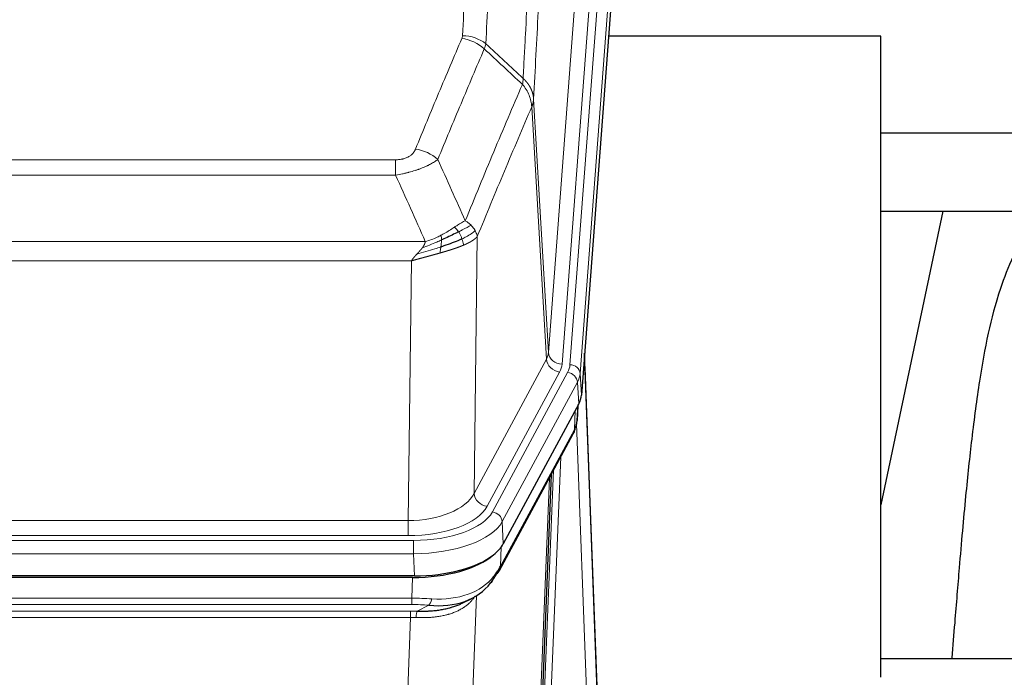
# Model space of a CAD drawing. Header units: inches. Extents: x 0 to 23760, y -13 to 16800.
# Tile 86 of 223: x 3350 to 3640, y 14205 to 14398. Entities that reach past the tile are written whole.
import ezdxf

# ---------------------------------------------------------------- set-up
doc = ezdxf.new("R2010")
doc.units = ezdxf.units.IN
doc.layers.add('254', color=7, linetype='Continuous', true_color=0xffffff)

msp = doc.modelspace()

# ---------------------------------------------------------------- linework, layer by layer
at = {"layer": '254', "color": 110, "linetype": 'Continuous', "lineweight": 13}
for p, q in [((3505.436, 14300.429), (3518.502, 14473.202)), ((3522.494, 14469.775), (3509.428, 14297.002)), ((3511.775, 14296.85), (3524.886, 14470.21)), ((3527.88, 14467.64), (3514.769, 14294.28)), ((3501.059, 14375.105), (3505.436, 14300.429)), ((3504.855, 14298.52), (3500.503, 14372.772)), ((3255.067, 14357.224), (3460.41, 14357.224)), ((3460.41, 14352.661), (3460.41, 14357.224)), ((3460.41, 14352.661), (3255.067, 14352.661)), ((3484.461, 14334.627), (3483.503, 14258.977)), ((3246.336, 14333.181), (3469.141, 14333.181)), ((3465.029, 14327.437), (3250.449, 14327.437)), ((3464.06, 14250.942), (3465.029, 14327.437)), ((3483.503, 14258.977), (3504.855, 14298.52)), ((3487.379, 14255.168), (3508.731, 14294.711)), ((3488.904, 14253.493), (3511.078, 14294.559)), ((3514.769, 14294.28), (3515.143, 14287.907)), ((3513.985, 14291.702), (3491.811, 14250.637)), ((3514.358, 14285.33), (3513.985, 14291.702)), ((3513.874, 14280.405), (3514.228, 14285.089)), ((3513.089, 14277.825), (3513.307, 14283.383)), ((3516.855, 14195.582), (3513.724, 14279.433)), ((3491.342, 14237.55), (3513.089, 14277.825)), ((3509.071, 14269.72), (3506.049, 14195.668)), ((3504.052, 14194.903), (3506.944, 14265.78)), ((3502.237, 14176.274), (3505.705, 14263.485)), ((3251.417, 14250.942), (3464.06, 14250.942)), ((3464.06, 14246.528), (3464.06, 14250.942)), ((3491.811, 14250.637), (3492.104, 14244.115)), ((3249.829, 14245.104), (3465.649, 14245.104)), ((3464.06, 14246.528), (3251.417, 14246.528)), ((3465.649, 14241.199), (3465.649, 14245.104)), ((3465.649, 14241.199), (3249.829, 14241.199)), ((3465.942, 14234.677), (3465.649, 14241.199)), ((3491.518, 14243.186), (3491.342, 14237.55)), ((3465.159, 14228.105), (3465.35, 14234.196)), ((3250.318, 14228.105), (3465.159, 14228.105)), ((3465.159, 14226.239), (3465.159, 14228.105)), ((3484.188, 14228.799), (3480.752, 14134.66)), ((3465.159, 14226.239), (3250.318, 14226.239)), ((3250.66, 14224.297), (3464.817, 14224.297)), ((3464.817, 14222.431), (3464.817, 14224.297)), ((3466.73, 14224.266), (3470.184, 14226.011)), ((3464.817, 14222.431), (3250.66, 14222.431)), ((3461.344, 14127.256), (3464.817, 14222.431))]:
    msp.add_line(p, q, dxfattribs=at)
at = {"layer": '254', "color": 2, "linetype": 'Continuous', "lineweight": 25}
for p, q in [((3528.261, 14461.361), (3515.143, 14287.907)), ((3603.399, 14393.597), (3523.13, 14393.597)), ((3603.399, 14204.795), (3603.399, 14393.597)), ((3664.236, 14365.047), (3603.395, 14365.047)), ((3621.625, 14342.108), (3603.399, 14255.622)), ((3603.44, 14342.109), (3673.821, 14342.109)), ((3519.837, 14199.65), (3516.079, 14300.289)), ((3516.16, 14295.895), (3519.848, 14197.113)), ((3514.358, 14285.33), (3492.104, 14244.115)), ((3513.867, 14280.291), (3514.231, 14285.093)), ((3514.045, 14284.749), (3513.874, 14280.405)), ((3513.867, 14280.291), (3513.874, 14280.405)), ((3490.982, 14236.22), (3512.73, 14276.495)), ((3506.251, 14264.495), (3502.823, 14178.285)), ((3465.942, 14234.677), (3249.535, 14234.677)), ((3465.35, 14234.196), (3250.127, 14234.196)), ((3480.048, 14226.632), (3482.841, 14228.044)), ((3603.402, 14210.368), (3675.398, 14210.368))]:
    msp.add_line(p, q, dxfattribs=at)
at = {"layer": '254', "color": 110, "linetype": 'Continuous', "lineweight": 13}
for centre, major_axis, ratio, start_param, end_param in [((3479.918, 14384.685), (-9.188, 3.948), 0.8056434, 4.2999866, 5.045624), ((3480.106, 14385.476), (-9.987, 0.512), 0.8285973, 3.9974013, 4.7548106), ((3466.257, 14352.223), (9.245, -3.812), 0.7933159, 1.14397, 1.886928), ((3485.41, 14300.941), (-20.038, 0.241), 0.4621297, 2.903225, 3.1123764), ((3509.428, 14300.55), (3.989, -0.302), 0.8864705, 3.2608937, 4.7793301), ((3516.16, 14293.743), (-0.214, 6.443), 0.0117452, 5.0526437, 5.774114), ((3508.731, 14298.259), (3.52, -1.9), 0.8606628, 3.6289862, 5.1474227), ((3485.41, 14297.393), (-24.033, 0.005), 0.4611335, 2.8976848, 3.1068362), ((3487.757, 14297.24), (-24.033, 0.005), 0.4611335, 2.8976848, 3.1068362), ((3511.775, 14294.189), (2.991, -0.226), 0.8864705, 0.119301, 1.6377375), ((3511.078, 14291.898), (2.64, -1.425), 0.8606628, 0.4873936, 2.00583), ((3487.757, 14294.579), (27.028, 0.171), 0.4605352, 6.0362132, 6.2453646), ((3513.161, 14295.804), (2.998, 0.112), 0.4302668, 5.7021495, 6.2671208), ((3509.21, 14278.396), (3.52, -1.9), 0.8606628, 0.0000038, 0.4001271), ((3486.079, 14260.616), (27.538, 20.422), 0.1820482, 5.9117301, 5.9437103), ((3464.14, 14261.549), (20.002, 0.126), 0.5302672, 4.7050812, 6.0263936), ((3487.379, 14258.716), (-3.52, 1.9), 0.8606628, 0.4873936, 2.00583), ((3464.14, 14258.001), (24.002, 0.049), 0.477994, 4.708097, 6.0294094), ((3465.597, 14256.201), (-24.02, 0.03), 0.4619935, 1.5735185, 2.8978281), ((3488.904, 14250.832), (2.64, -1.425), 0.8606628, 0.4873936, 2.00583), ((3465.597, 14253.54), (27.018, 0.111), 0.4567867, 4.7124116, 6.0367213), ((3487.463, 14238.12), (3.52, -1.9), 0.8606628, 0.0000038, 0.4001271), ((3465.413, 14249.488), (-25.329, 12.681), 0.6929209, 2.1169098, 3.0007467), ((3464.51, 14220.671), (27.015, 0.091), 0.2751837, 1.3250001, 1.545831), ((3470.184, 14229.846), (-0.368, -3.983), 0.2964475, 0.3019504, 1.0888865), ((3464.028, 14214.484), (24.025, 0.387), 0.4081205, 1.4515093, 1.5313568), ((3464.51, 14216.835), (23.017, 0.318), 0.4083138, 1.3161001, 1.5369309), ((3466.73, 14220.43), (0.131, 3.998), 0.1099517, 0.2897867, 1.0584981), ((3464.028, 14210.649), (20.023, 0.877), 0.5868265, 1.4258227, 1.5056703)]:
    msp.add_ellipse(centre, major_axis=major_axis, ratio=ratio, start_param=start_param, end_param=end_param, dxfattribs=at)
at = {"layer": '254', "color": 2, "linetype": 'Continuous', "lineweight": 25}
for centre, major_axis, ratio, start_param, end_param in [((3488.123, 14288.347), (-27.037, 0.006), 0.4611335, 2.8976848, 3.1068362), ((3487.23, 14289.892), (-26.161, 11.46), 0.4493681, 3.1218709, 3.267222), ((3486.079, 14260.616), (27.174, 22.247), 0.265953, 6.0029107, 6.0348909), ((3509.376, 14278.716), (3.584, -1.776), 0.8816114, 6.2824956, 6.6531678), ((3465.884, 14247.162), (-27.023, 0.034), 0.4619935, 2.6128783, 2.8978281), ((3465.325, 14246.671), (-27.01, 0.015), 0.4618579, 1.5720062, 2.656), ((3465.884, 14247.162), (-27.023, 0.034), 0.4619935, 1.5735185, 2.6128783), ((3464.51, 14220.671), (27.355, 20.182), 0.1876908, 5.6857719, 5.9066027), ((3487.463, 14238.12), (3.52, -1.9), 0.8606628, 5.9153676, 6.2831892), ((3465.413, 14249.488), (-23.359, 16.381), 0.7286412, 2.2260513, 3.1098882), ((3467.206, 14217.808), (23.434, 19.972), 0.1471226, 5.6997031, 5.9205339), ((3485.686, 14235.439), (3.195, -2.407), 0.6715965, 6.033487, 6.820423)]:
    msp.add_ellipse(centre, major_axis=major_axis, ratio=ratio, start_param=start_param, end_param=end_param, dxfattribs=at)
at = {"layer": '254', "color": 110, "linetype": 'Continuous', "lineweight": 13}
for points, knots in [([(3480.106, 14393.766), (3480.543, 14402.344), (3481.434, 14419.263), (3482.354, 14435.705), (3483.056, 14447.858), (3483.292, 14451.879), (3483.768, 14459.862), (3484.008, 14463.824), (3484.733, 14475.619), (3485.225, 14483.36), (3485.848, 14492.885), (3485.973, 14494.782), (3486.225, 14498.56), (3486.603, 14504.205), (3486.985, 14509.779), (3487.756, 14520.833), (3488.798, 14535.323), (3490.406, 14556.307), (3491.507, 14569.797), (3492.064, 14576.417)], [0, 0, 0, 0, 0.125, 0.25, 0.25, 0.3125, 0.3125, 0.375, 0.375, 0.5, 0.5, 0.53125, 0.53125, 0.5625, 0.625, 0.625, 0.75, 0.875, 1, 1, 1, 1]), ([(3498.947, 14573.828), (3498.389, 14567.215), (3497.287, 14553.741), (3495.677, 14532.78), (3494.634, 14518.308), (3493.862, 14507.266), (3493.479, 14501.699), (3493.1, 14496.061), (3492.849, 14492.287), (3492.723, 14490.392), (3492.099, 14480.879), (3491.607, 14473.146), (3490.881, 14461.365), (3490.641, 14457.408), (3490.164, 14449.434), (3489.928, 14445.418), (3489.225, 14433.279), (3488.303, 14416.857), (3487.412, 14399.958), (3486.973, 14391.389)], [0, 0, 0, 0, 0.125, 0.25, 0.375, 0.375, 0.4375, 0.46875, 0.46875, 0.5, 0.5, 0.625, 0.625, 0.6875, 0.6875, 0.75, 0.75, 0.875, 1, 1, 1, 1]), ([(3497.97, 14381.167), (3498.026, 14382.257), (3498.082, 14383.346), (3498.194, 14385.519), (3498.362, 14388.772), (3498.758, 14396.322), (3499.101, 14402.723), (3499.795, 14415.433), (3500.735, 14432.131), (3502.193, 14456.432), (3503.198, 14472.136), (3503.772, 14480.83), (3503.835, 14481.794), (3503.963, 14483.719), (3504.156, 14486.599), (3504.607, 14493.277), (3504.999, 14498.93), (3505.327, 14503.6), (3505.393, 14504.533), (3505.525, 14506.393), (3505.723, 14509.177), (3506.189, 14515.63), (3506.591, 14521.089), (3507.403, 14531.908), (3508.5, 14546.073), (3509.628, 14559.716), (3510.199, 14566.407)], [0, 0, 0, 0, 0.015625, 0.015625, 0.03125, 0.0625, 0.125, 0.125, 0.25, 0.375, 0.5, 0.5, 0.515625, 0.515625, 0.53125, 0.5625, 0.625, 0.625, 0.640625, 0.640625, 0.65625, 0.6875, 0.75, 0.75, 0.875, 1, 1, 1, 1]), ([(3513.255, 14559.791), (3512.685, 14553.119), (3511.56, 14539.513), (3510.466, 14525.388), (3509.657, 14514.6), (3509.255, 14509.157), (3508.791, 14502.723), (3508.594, 14499.947), (3508.462, 14498.092), (3508.396, 14497.162), (3508.069, 14492.506), (3507.678, 14486.87), (3507.228, 14480.211), (3507.036, 14477.339), (3506.908, 14475.421), (3506.845, 14474.46), (3506.272, 14465.792), (3505.271, 14450.135), (3503.816, 14425.908), (3502.41, 14400.94), (3501.504, 14383.8), (3501.059, 14375.105)], [0, 0, 0, 0, 0.125, 0.25, 0.25, 0.3125, 0.34375, 0.359375, 0.359375, 0.375, 0.375, 0.4375, 0.46875, 0.484375, 0.484375, 0.5, 0.5, 0.625, 0.75, 0.875, 1, 1, 1, 1]), ([(3466.257, 14360.379), (3467.391, 14363.14), (3468.526, 14365.89), (3470.799, 14371.368), (3471.936, 14374.095), (3475.351, 14382.243), (3477.633, 14387.63), (3479.918, 14392.971)], [0, 0, 0, 0, 0.25, 0.25, 0.5, 0.5, 1, 1, 1, 1]), ([(3480.106, 14393.766), (3480.099, 14393.631), (3480.08, 14393.498), (3480.018, 14393.233), (3479.974, 14393.102), (3479.918, 14392.971)], [0, 0, 0, 0, 0.5, 0.5, 1, 1, 1, 1]), ([(3486.515, 14389.884), (3484.226, 14384.548), (3481.942, 14379.166), (3478.523, 14371.025), (3477.384, 14368.3), (3475.109, 14362.827), (3473.972, 14360.08), (3472.837, 14357.321)], [0, 0, 0, 0, 0.5, 0.5, 0.75, 0.75, 1, 1, 1, 1]), ([(3497.97, 14381.167), (3497.949, 14380.904), (3497.934, 14380.616), (3497.876, 14380.026), (3497.833, 14379.724), (3497.758, 14379.43)], [0, 0, 0, 0, 0.5, 0.5, 1, 1, 1, 1]), ([(3497.97, 14381.167), (3497.983, 14381.156), (3498.008, 14381.133), (3498.046, 14381.099), (3498.084, 14381.064), (3498.122, 14381.028), (3498.161, 14380.992), (3498.199, 14380.956), (3498.238, 14380.919), (3498.276, 14380.882), (3498.315, 14380.844), (3498.354, 14380.806), (3498.393, 14380.767), (3498.432, 14380.728), (3498.471, 14380.689), (3498.51, 14380.648), (3498.549, 14380.608), (3498.588, 14380.567), (3498.627, 14380.525), (3498.666, 14380.483), (3498.705, 14380.441), (3498.745, 14380.398), (3498.784, 14380.354), (3498.823, 14380.31), (3498.862, 14380.265), (3498.902, 14380.22), (3498.941, 14380.175), (3498.98, 14380.129), (3499.019, 14380.082), (3499.058, 14380.035), (3499.097, 14379.987), (3499.136, 14379.939), (3499.174, 14379.89), (3499.213, 14379.841), (3499.252, 14379.791), (3499.29, 14379.741), (3499.329, 14379.69), (3499.367, 14379.638), (3499.405, 14379.586), (3499.443, 14379.534), (3499.481, 14379.481), (3499.518, 14379.427), (3499.556, 14379.373), (3499.593, 14379.318), (3499.63, 14379.263), (3499.667, 14379.207), (3499.704, 14379.151), (3499.74, 14379.094), (3499.777, 14379.037), (3499.813, 14378.979), (3499.848, 14378.92), (3499.884, 14378.861), (3499.919, 14378.801), (3499.954, 14378.741), (3499.988, 14378.68), (3500.023, 14378.619), (3500.057, 14378.557), (3500.09, 14378.494), (3500.123, 14378.431), (3500.159, 14378.363), (3500.196, 14378.29), (3500.234, 14378.212), (3500.271, 14378.134), (3500.308, 14378.056), (3500.344, 14377.977), (3500.379, 14377.898), (3500.413, 14377.819), (3500.447, 14377.74), (3500.479, 14377.66), (3500.511, 14377.58), (3500.542, 14377.5), (3500.572, 14377.42), (3500.601, 14377.339), (3500.629, 14377.258), (3500.657, 14377.177), (3500.684, 14377.096), (3500.709, 14377.015), (3500.734, 14376.933), (3500.758, 14376.852), (3500.781, 14376.77), (3500.804, 14376.688), (3500.825, 14376.605), (3500.846, 14376.523), (3500.865, 14376.44), (3500.884, 14376.358), (3500.902, 14376.275), (3500.919, 14376.192), (3500.935, 14376.109), (3500.95, 14376.026), (3500.965, 14375.942), (3500.978, 14375.859), (3500.991, 14375.776), (3501.003, 14375.692), (3501.013, 14375.608), (3501.023, 14375.525), (3501.032, 14375.441), (3501.041, 14375.357), (3501.048, 14375.273), (3501.054, 14375.189), (3501.058, 14375.133), (3501.059, 14375.105)], [0, 0, 0, 0, 0.0069372, 0.0139334, 0.0209887, 0.028103, 0.0352764, 0.0425088, 0.0498003, 0.0571509, 0.0645605, 0.0720292, 0.0795569, 0.0871437, 0.0947896, 0.1024945, 0.1102584, 0.1180815, 0.1259636, 0.1339048, 0.141905, 0.1499643, 0.1580827, 0.1662601, 0.1744966, 0.1827922, 0.1911468, 0.1995605, 0.2080333, 0.2165651, 0.225156, 0.233806, 0.2425151, 0.2512832, 0.2601104, 0.2689967, 0.277942, 0.2869465, 0.29601, 0.3051325, 0.3143142, 0.3235549, 0.3328547, 0.3422136, 0.3516315, 0.3611085, 0.3706446, 0.3802398, 0.3898941, 0.3996074, 0.4093798, 0.4192113, 0.4291019, 0.4390515, 0.4490602, 0.459128, 0.4692549, 0.4794409, 0.4896859, 0.4999901, 0.5124905, 0.524991, 0.5374914, 0.5499918, 0.5624922, 0.5749926, 0.587493, 0.5999934, 0.6124937, 0.6249941, 0.6374944, 0.6499948, 0.6624951, 0.6749954, 0.6874957, 0.699996, 0.7124963, 0.7249966, 0.7374968, 0.7499971, 0.7624973, 0.7749976, 0.7874978, 0.799998, 0.8124982, 0.8249984, 0.8374986, 0.8499988, 0.8624989, 0.8749991, 0.8874992, 0.8999993, 0.9124995, 0.9249996, 0.9374997, 0.9499998, 0.9624998, 0.9749999, 0.9875, 1, 1, 1, 1]), ([(3480.904, 14339.273), (3482.302, 14342.688), (3483.701, 14346.086), (3486.504, 14352.847), (3487.907, 14356.211), (3492.12, 14366.251), (3494.936, 14372.875), (3497.758, 14379.43)], [0, 0, 0, 0, 0.25, 0.25, 0.5, 0.5, 1, 1, 1, 1]), ([(3497.758, 14379.43), (3498.167, 14378.947), (3498.54, 14378.436), (3499.198, 14377.373), (3499.483, 14376.82), (3499.955, 14375.688), (3500.141, 14375.109), (3500.404, 14373.943), (3500.482, 14373.355), (3500.503, 14372.772)], [0, 0, 0, 0, 0.25, 0.25, 0.5, 0.5, 0.75, 0.75, 1, 1, 1, 1]), ([(3501.059, 14375.105), (3501.059, 14375.098), (3501.058, 14375.072), (3501.054, 14375.016), (3501.047, 14374.924), (3501.036, 14374.797), (3501.017, 14374.635), (3500.988, 14374.438), (3500.947, 14374.206), (3500.903, 14374.006), (3500.864, 14373.853), (3500.839, 14373.757), (3500.813, 14373.663), (3500.786, 14373.571), (3500.758, 14373.482), (3500.731, 14373.394), (3500.702, 14373.309), (3500.674, 14373.226), (3500.646, 14373.145), (3500.617, 14373.066), (3500.588, 14372.99), (3500.56, 14372.915), (3500.532, 14372.843), (3500.513, 14372.795), (3500.503, 14372.772)], [0, 0, 0, 0, 0.0092499, 0.0337179, 0.073404, 0.128308, 0.1984299, 0.2837694, 0.3843264, 0.5001005, 0.5424888, 0.5838484, 0.6241794, 0.6634821, 0.7017567, 0.7390032, 0.7752221, 0.8104134, 0.8445775, 0.8777146, 0.909825, 0.9409091, 0.9709673, 1, 1, 1, 1]), ([(3500.503, 14372.772), (3497.817, 14366.539), (3495.138, 14360.244), (3491.127, 14350.708), (3489.791, 14347.513), (3487.124, 14341.093), (3485.791, 14337.868), (3484.461, 14334.627)], [0, 0, 0, 0, 0.5, 0.5, 0.75, 0.75, 1, 1, 1, 1]), ([(3466.257, 14360.379), (3466.236, 14360.327), (3466.214, 14360.276), (3466.168, 14360.175), (3466.144, 14360.124), (3466.068, 14359.972), (3466.014, 14359.873), (3465.896, 14359.675), (3465.832, 14359.577), (3465.696, 14359.384), (3465.623, 14359.289), (3465.465, 14359.101), (3465.381, 14359.009), (3465.246, 14358.872), (3465.199, 14358.827), (3465.103, 14358.738), (3465.053, 14358.693), (3464.899, 14358.562), (3464.791, 14358.478), (3464.563, 14358.314), (3464.444, 14358.236), (3464.254, 14358.123), (3464.157, 14358.068), (3464.056, 14358.014), (3463.988, 14357.979), (3463.953, 14357.962), (3463.779, 14357.876), (3463.634, 14357.812), (3463.187, 14357.635), (3462.871, 14357.536), (3462.45, 14357.437), (3462.365, 14357.418), (3462.192, 14357.383), (3462.105, 14357.367), (3461.844, 14357.323), (3461.668, 14357.299), (3461.313, 14357.261), (3461.134, 14357.247), (3460.774, 14357.229), (3460.593, 14357.224), (3460.41, 14357.224)], [0, 0, 0, 0, 0.03125, 0.03125, 0.0625, 0.0625, 0.125, 0.125, 0.1875, 0.1875, 0.25, 0.25, 0.3125, 0.3125, 0.34375, 0.34375, 0.375, 0.375, 0.4375, 0.4375, 0.5, 0.5, 0.53125, 0.546875, 0.546875, 0.5625, 0.5625, 0.625, 0.625, 0.75, 0.75, 0.78125, 0.78125, 0.8125, 0.8125, 0.875, 0.875, 0.9375, 0.9375, 1, 1, 1, 1]), ([(3472.837, 14357.321), (3472.539, 14357.088), (3472.213, 14356.857), (3471.5, 14356.4), (3471.114, 14356.173), (3470.485, 14355.837), (3470.213, 14355.697), (3469.928, 14355.559), (3469.813, 14355.503), (3469.755, 14355.476), (3469.579, 14355.393), (3469.461, 14355.339), (3468.858, 14355.068), (3468.349, 14354.857), (3467.677, 14354.601), (3467.541, 14354.55), (3467.334, 14354.475), (3467.264, 14354.45), (3467.125, 14354.4), (3467.054, 14354.375), (3466.702, 14354.252), (3466.415, 14354.156), (3465.539, 14353.876), (3464.934, 14353.698), (3464.231, 14353.509), (3464.152, 14353.488), (3463.995, 14353.446), (3463.915, 14353.426), (3463.677, 14353.365), (3463.518, 14353.325), (3463.038, 14353.207), (3462.716, 14353.132), (3461.741, 14352.915), (3461.08, 14352.782), (3460.41, 14352.661)], [0, 0, 0, 0, 0.125, 0.125, 0.25, 0.25, 0.3125, 0.328125, 0.328125, 0.34375, 0.34375, 0.375, 0.375, 0.5, 0.5, 0.53125, 0.53125, 0.546875, 0.546875, 0.5625, 0.5625, 0.625, 0.625, 0.75, 0.75, 0.765625, 0.765625, 0.78125, 0.78125, 0.8125, 0.8125, 0.875, 0.875, 1, 1, 1, 1]), ([(3477.729, 14337.378), (3477.579, 14337.281), (3477.428, 14337.183), (3476.813, 14336.785), (3476.334, 14336.478), (3475.34, 14335.864), (3474.825, 14335.558), (3474.118, 14335.163), (3473.94, 14335.066), (3473.759, 14334.97)], [0, 0, 0, 0, 0.125, 0.125, 0.5, 0.5, 0.875, 0.875, 1, 1, 1, 1]), ([(3480.904, 14339.273), (3480.211, 14338.946), (3479.445, 14338.48), (3478.318, 14337.76), (3478.028, 14337.572), (3477.729, 14337.378)], [0, 0, 0, 0, 0.75, 0.75, 1, 1, 1, 1]), ([(3478.953, 14335.998), (3478.854, 14336.153), (3478.753, 14336.3), (3478.496, 14336.644), (3478.339, 14336.828), (3478.028, 14337.144), (3477.875, 14337.276), (3477.729, 14337.378)], [0, 0, 0, 0, 0.25, 0.25, 0.625, 0.625, 1, 1, 1, 1]), ([(3482.611, 14337.928), (3481.913, 14337.546), (3481.042, 14337.073), (3479.681, 14336.368), (3479.324, 14336.185), (3478.953, 14335.998)], [0, 0, 0, 0, 0.75, 0.75, 1, 1, 1, 1]), ([(3482.611, 14337.928), (3482.488, 14338.052), (3482.36, 14338.173), (3482.028, 14338.469), (3481.817, 14338.64), (3481.376, 14338.968), (3481.145, 14339.125), (3480.904, 14339.273)], [0, 0, 0, 0, 0.25, 0.25, 0.625, 0.625, 1, 1, 1, 1]), ([(3483.822, 14336.34), (3483.783, 14336.41), (3483.742, 14336.479), (3483.575, 14336.755), (3483.436, 14336.958), (3483.132, 14337.357), (3482.968, 14337.552), (3482.733, 14337.804), (3482.673, 14337.866), (3482.611, 14337.928)], [0, 0, 0, 0, 0.125, 0.125, 0.5, 0.5, 0.875, 0.875, 1, 1, 1, 1]), ([(3473.759, 14334.97), (3473.399, 14334.778), (3473.032, 14334.593), (3471.538, 14333.889), (3470.362, 14333.447), (3469.141, 14333.181)], [0, 0, 0, 0, 0.25, 0.25, 1, 1, 1, 1]), ([(3473.91, 14333.601), (3473.911, 14333.756), (3473.91, 14333.903), (3473.896, 14334.247), (3473.88, 14334.43), (3473.832, 14334.743), (3473.8, 14334.872), (3473.759, 14334.97)], [0, 0, 0, 0, 0.25, 0.25, 0.625, 0.625, 1, 1, 1, 1]), ([(3479.939, 14333.925), (3479.908, 14334.013), (3479.876, 14334.102), (3479.741, 14334.459), (3479.628, 14334.73), (3479.379, 14335.258), (3479.243, 14335.516), (3479.051, 14335.84), (3479.002, 14335.92), (3478.953, 14335.998)], [0, 0, 0, 0, 0.125, 0.125, 0.5, 0.5, 0.875, 0.875, 1, 1, 1, 1]), ([(3483.822, 14336.34), (3483.209, 14335.756), (3482.313, 14335.148), (3480.784, 14334.332), (3480.374, 14334.128), (3479.939, 14333.925)], [0, 0, 0, 0, 0.75, 0.75, 1, 1, 1, 1]), ([(3484.461, 14334.627), (3484.455, 14334.62), (3484.443, 14334.606), (3484.425, 14334.584), (3484.407, 14334.563), (3484.388, 14334.541), (3484.37, 14334.52), (3484.351, 14334.499), (3484.332, 14334.478), (3484.313, 14334.457), (3484.293, 14334.436), (3484.274, 14334.415), (3484.254, 14334.395), (3484.235, 14334.374), (3484.215, 14334.353), (3484.195, 14334.333), (3484.174, 14334.313), (3484.154, 14334.292), (3484.133, 14334.272), (3484.113, 14334.252), (3484.092, 14334.232), (3484.071, 14334.212), (3484.05, 14334.192), (3484.029, 14334.172), (3484.007, 14334.153), (3483.986, 14334.133), (3483.964, 14334.114), (3483.943, 14334.094), (3483.921, 14334.075), (3483.899, 14334.056), (3483.877, 14334.036), (3483.854, 14334.017), (3483.832, 14333.998), (3483.81, 14333.98), (3483.787, 14333.961), (3483.764, 14333.942), (3483.742, 14333.923), (3483.719, 14333.905), (3483.696, 14333.886), (3483.673, 14333.868), (3483.65, 14333.85), (3483.627, 14333.831), (3483.603, 14333.813), (3483.58, 14333.795), (3483.556, 14333.777), (3483.533, 14333.759), (3483.509, 14333.742), (3483.486, 14333.724), (3483.462, 14333.706), (3483.438, 14333.689), (3483.414, 14333.671), (3483.39, 14333.654), (3483.366, 14333.636), (3483.342, 14333.619), (3483.318, 14333.602), (3483.293, 14333.585), (3483.269, 14333.568), (3483.245, 14333.551), (3483.22, 14333.534), (3483.196, 14333.518), (3483.171, 14333.501), (3483.147, 14333.485), (3483.122, 14333.468), (3483.098, 14333.452), (3483.073, 14333.435), (3483.048, 14333.419), (3483.023, 14333.403), (3482.999, 14333.387), (3482.974, 14333.371), (3482.949, 14333.355), (3482.924, 14333.339), (3482.899, 14333.324), (3482.874, 14333.308), (3482.849, 14333.292), (3482.824, 14333.277), (3482.799, 14333.262), (3482.774, 14333.246), (3482.749, 14333.231), (3482.724, 14333.216), (3482.699, 14333.201), (3482.674, 14333.186), (3482.649, 14333.171), (3482.624, 14333.156), (3482.599, 14333.141), (3482.574, 14333.127), (3482.549, 14333.112), (3482.524, 14333.097), (3482.499, 14333.083), (3482.473, 14333.069), (3482.448, 14333.054), (3482.423, 14333.04), (3482.398, 14333.026), (3482.373, 14333.012), (3482.348, 14332.998), (3482.323, 14332.984), (3482.298, 14332.97), (3482.273, 14332.957), (3482.248, 14332.943), (3482.223, 14332.929), (3482.199, 14332.916), (3482.174, 14332.902), (3482.149, 14332.889), (3482.124, 14332.876), (3482.099, 14332.863), (3482.074, 14332.849), (3482.05, 14332.836), (3482.025, 14332.823), (3482, 14332.81), (3481.976, 14332.798), (3481.951, 14332.785), (3481.927, 14332.772), (3481.902, 14332.76), (3481.878, 14332.747), (3481.853, 14332.735), (3481.829, 14332.722), (3481.805, 14332.71), (3481.78, 14332.698), (3481.756, 14332.686), (3481.732, 14332.674), (3481.708, 14332.662), (3481.684, 14332.65), (3481.66, 14332.638), (3481.636, 14332.626), (3481.612, 14332.614), (3481.588, 14332.603), (3481.565, 14332.591), (3481.541, 14332.58), (3481.517, 14332.568), (3481.494, 14332.557), (3481.47, 14332.546), (3481.447, 14332.535), (3481.424, 14332.523), (3481.4, 14332.512), (3481.377, 14332.501), (3481.354, 14332.49), (3481.331, 14332.48), (3481.308, 14332.469), (3481.285, 14332.458), (3481.263, 14332.448), (3481.24, 14332.437), (3481.217, 14332.427), (3481.195, 14332.416), (3481.172, 14332.406), (3481.15, 14332.396), (3481.128, 14332.385), (3481.105, 14332.375), (3481.083, 14332.365), (3481.061, 14332.355), (3481.039, 14332.345), (3481.017, 14332.335), (3480.996, 14332.326), (3480.974, 14332.316), (3480.952, 14332.306), (3480.931, 14332.297), (3480.91, 14332.287), (3480.888, 14332.278), (3480.867, 14332.268), (3480.846, 14332.259), (3480.825, 14332.25), (3480.804, 14332.241), (3480.784, 14332.231), (3480.763, 14332.222), (3480.742, 14332.213), (3480.722, 14332.205), (3480.702, 14332.196), (3480.681, 14332.187), (3480.661, 14332.178), (3480.641, 14332.17), (3480.621, 14332.161), (3480.602, 14332.152), (3480.582, 14332.144), (3480.562, 14332.136), (3480.543, 14332.127), (3480.524, 14332.119), (3480.505, 14332.111), (3480.486, 14332.103), (3480.467, 14332.095), (3480.448, 14332.087), (3480.435, 14332.081), (3480.429, 14332.079)], [0, 0, 0, 0, 0.0080212, 0.0160154, 0.0239827, 0.0319231, 0.0398365, 0.0477229, 0.0555824, 0.0634149, 0.0712205, 0.0789992, 0.0867509, 0.0944756, 0.1021734, 0.1098443, 0.1174881, 0.1251051, 0.1326951, 0.1402581, 0.1477942, 0.1553034, 0.1627856, 0.1702408, 0.1776691, 0.1850704, 0.1924448, 0.1997923, 0.2071128, 0.2144063, 0.2216729, 0.2289126, 0.2361253, 0.243311, 0.2504698, 0.2576016, 0.2647065, 0.2717845, 0.2788355, 0.2858595, 0.2928566, 0.2998268, 0.30677, 0.3136862, 0.3205755, 0.3274379, 0.3342733, 0.3410817, 0.3478632, 0.3546178, 0.3613454, 0.3680461, 0.3747198, 0.3813665, 0.3879863, 0.3945792, 0.4011451, 0.4076841, 0.4141961, 0.4206811, 0.4271393, 0.4335704, 0.4399746, 0.4463519, 0.4527022, 0.4590256, 0.465322, 0.4715915, 0.477834, 0.4840496, 0.4902382, 0.4963999, 0.5025346, 0.5086424, 0.5147232, 0.5207771, 0.526804, 0.532804, 0.5387771, 0.5447232, 0.5506423, 0.5565345, 0.5623997, 0.568238, 0.5740494, 0.5798338, 0.5855912, 0.5913217, 0.5970253, 0.6027019, 0.6083515, 0.6139742, 0.61957, 0.6251388, 0.6306807, 0.6361956, 0.6416836, 0.6471446, 0.6525787, 0.6579858, 0.663366, 0.6687192, 0.6740455, 0.6793448, 0.6846172, 0.6898627, 0.6950812, 0.7002727, 0.7054373, 0.710575, 0.7156857, 0.7207694, 0.7258262, 0.7308561, 0.735859, 0.740835, 0.745784, 0.7507061, 0.7556012, 0.7604694, 0.7653107, 0.7701249, 0.7749123, 0.7796727, 0.7844061, 0.7891127, 0.7937922, 0.7984448, 0.8030705, 0.8076692, 0.812241, 0.8167858, 0.8213037, 0.8257947, 0.8302587, 0.8346957, 0.8391058, 0.843489, 0.8478452, 0.8521745, 0.8564768, 0.8607522, 0.8650006, 0.8692221, 0.8734166, 0.8775842, 0.8817249, 0.8858386, 0.8899254, 0.8939852, 0.8980181, 0.902024, 0.906003, 0.909955, 0.9138802, 0.9177783, 0.9216495, 0.9254938, 0.9293111, 0.9331015, 0.936865, 0.9406015, 0.944311, 0.9479937, 0.9516493, 0.9552781, 0.9588799, 0.9624547, 0.9660026, 0.9695236, 0.9730176, 0.9764847, 0.9799249, 0.9833381, 0.9867243, 0.9900837, 0.993416, 0.9967215, 1, 1, 1, 1]), ([(3484.461, 14334.627), (3484.376, 14335.06), (3484.234, 14335.494), (3483.971, 14336.06), (3483.899, 14336.201), (3483.822, 14336.34)], [0, 0, 0, 0, 0.75, 0.75, 1, 1, 1, 1]), ([(3473.741, 14331.54), (3473.163, 14331.349), (3472.575, 14331.161), (3470.201, 14330.42), (3468.372, 14329.889), (3466.599, 14329.385)], [0, 0, 0, 0, 0.25, 0.25, 1, 1, 1, 1]), ([(3466.599, 14329.385), (3466.614, 14329.401), (3466.642, 14329.431), (3466.683, 14329.476), (3466.724, 14329.52), (3466.763, 14329.563), (3466.802, 14329.604), (3466.839, 14329.645), (3466.876, 14329.684), (3466.911, 14329.722), (3466.945, 14329.759), (3466.978, 14329.795), (3467.01, 14329.83), (3467.041, 14329.863), (3467.071, 14329.896), (3467.1, 14329.927), (3467.128, 14329.957), (3467.155, 14329.986), (3467.181, 14330.014), (3467.205, 14330.041), (3467.229, 14330.066), (3467.252, 14330.091), (3467.273, 14330.114), (3467.294, 14330.136), (3467.313, 14330.157), (3467.332, 14330.177), (3467.349, 14330.196), (3467.365, 14330.214), (3467.381, 14330.23), (3467.395, 14330.246), (3467.408, 14330.26), (3467.42, 14330.273), (3467.431, 14330.285), (3467.441, 14330.296), (3467.45, 14330.305), (3467.458, 14330.314), (3467.464, 14330.321), (3467.47, 14330.328), (3467.475, 14330.333), (3467.487, 14330.347), (3467.508, 14330.37), (3467.537, 14330.402), (3467.566, 14330.434), (3467.594, 14330.466), (3467.622, 14330.497), (3467.65, 14330.529), (3467.677, 14330.56), (3467.704, 14330.591), (3467.73, 14330.621), (3467.757, 14330.652), (3467.783, 14330.682), (3467.808, 14330.711), (3467.834, 14330.741), (3467.859, 14330.771), (3467.883, 14330.8), (3467.908, 14330.829), (3467.932, 14330.857), (3467.955, 14330.886), (3467.979, 14330.914), (3468.002, 14330.942), (3468.024, 14330.969), (3468.047, 14330.997), (3468.069, 14331.024), (3468.09, 14331.051), (3468.112, 14331.078), (3468.133, 14331.104), (3468.153, 14331.13), (3468.174, 14331.156), (3468.194, 14331.182), (3468.214, 14331.208), (3468.233, 14331.233), (3468.252, 14331.258), (3468.264, 14331.274), (3468.271, 14331.283)], [0, 0, 0, 0, 0.0247661, 0.0489206, 0.0724636, 0.0953949, 0.1177147, 0.1394229, 0.1605195, 0.1810045, 0.2008779, 0.2201398, 0.23879, 0.2568287, 0.2742558, 0.2910713, 0.3072753, 0.3228676, 0.3378484, 0.3522176, 0.3659752, 0.3791212, 0.3916556, 0.4035785, 0.4148897, 0.4255894, 0.4356775, 0.445154, 0.454019, 0.4622723, 0.4699141, 0.4769443, 0.4833629, 0.48917, 0.4943654, 0.4989493, 0.5029216, 0.5062824, 0.5090316, 0.5111692, 0.5284651, 0.5456049, 0.5625886, 0.5794163, 0.5960881, 0.612604, 0.6289642, 0.6451687, 0.6612176, 0.6771111, 0.6928491, 0.7084319, 0.7238594, 0.7391318, 0.7542492, 0.7692118, 0.7840195, 0.7986726, 0.8131712, 0.8275153, 0.8417051, 0.8557408, 0.8696224, 0.8833501, 0.8969241, 0.9103445, 0.9236114, 0.936725, 0.9496856, 0.9624932, 0.975148, 0.9876502, 1, 1, 1, 1]), ([(3473.91, 14333.601), (3473.452, 14333.396), (3472.988, 14333.193), (3471.118, 14332.388), (3469.681, 14331.805), (3468.271, 14331.283)], [0, 0, 0, 0, 0.25, 0.25, 1, 1, 1, 1]), ([(3468.271, 14331.283), (3468.279, 14331.293), (3468.295, 14331.315), (3468.318, 14331.347), (3468.342, 14331.378), (3468.365, 14331.41), (3468.387, 14331.442), (3468.409, 14331.473), (3468.431, 14331.505), (3468.453, 14331.536), (3468.474, 14331.567), (3468.495, 14331.599), (3468.516, 14331.63), (3468.536, 14331.661), (3468.556, 14331.691), (3468.576, 14331.722), (3468.595, 14331.753), (3468.614, 14331.783), (3468.633, 14331.814), (3468.651, 14331.844), (3468.669, 14331.874), (3468.687, 14331.905), (3468.704, 14331.935), (3468.721, 14331.965), (3468.738, 14331.994), (3468.754, 14332.024), (3468.77, 14332.054), (3468.786, 14332.083), (3468.801, 14332.113), (3468.816, 14332.142), (3468.831, 14332.171), (3468.845, 14332.201), (3468.859, 14332.23), (3468.873, 14332.259), (3468.886, 14332.287), (3468.9, 14332.316), (3468.912, 14332.345), (3468.925, 14332.373), (3468.937, 14332.402), (3468.948, 14332.43), (3468.96, 14332.458), (3468.971, 14332.486), (3468.981, 14332.514), (3468.992, 14332.542), (3469.002, 14332.57), (3469.012, 14332.598), (3469.021, 14332.625), (3469.03, 14332.653), (3469.039, 14332.68), (3469.047, 14332.708), (3469.055, 14332.735), (3469.063, 14332.762), (3469.07, 14332.789), (3469.077, 14332.816), (3469.084, 14332.842), (3469.091, 14332.869), (3469.097, 14332.896), (3469.102, 14332.922), (3469.108, 14332.949), (3469.113, 14332.975), (3469.118, 14333.001), (3469.122, 14333.027), (3469.126, 14333.053), (3469.13, 14333.079), (3469.133, 14333.105), (3469.136, 14333.13), (3469.139, 14333.156), (3469.141, 14333.173), (3469.141, 14333.181)], [0, 0, 0, 0, 0.0185022, 0.0368847, 0.0551481, 0.073293, 0.0913199, 0.1092294, 0.1270222, 0.1446988, 0.1622598, 0.1797059, 0.1970378, 0.2142561, 0.2313614, 0.2483544, 0.265236, 0.2820066, 0.2986672, 0.3152184, 0.331661, 0.3479958, 0.3642235, 0.380345, 0.3963611, 0.4122725, 0.4280803, 0.4437851, 0.459388, 0.4748898, 0.4902915, 0.5055939, 0.5207981, 0.535905, 0.5509156, 0.565831, 0.5806521, 0.5953801, 0.6100159, 0.6245607, 0.6390157, 0.6533819, 0.6676604, 0.6818526, 0.6959596, 0.7099825, 0.7239227, 0.7377815, 0.75156, 0.7652597, 0.7788818, 0.7924277, 0.8058989, 0.8192966, 0.8326224, 0.8458776, 0.8590638, 0.8721825, 0.8852351, 0.8982233, 0.9111485, 0.9240124, 0.9368166, 0.9495628, 0.9622525, 0.9748874, 0.9874694, 1, 1, 1, 1]), ([(3480.429, 14332.079), (3480.414, 14332.073), (3480.385, 14332.06), (3480.341, 14332.042), (3480.296, 14332.023), (3480.252, 14332.005), (3480.207, 14331.986), (3480.163, 14331.968), (3480.118, 14331.949), (3480.073, 14331.931), (3480.028, 14331.913), (3479.983, 14331.894), (3479.938, 14331.876), (3479.893, 14331.858), (3479.848, 14331.84), (3479.802, 14331.822), (3479.757, 14331.804), (3479.711, 14331.786), (3479.665, 14331.768), (3479.619, 14331.75), (3479.574, 14331.732), (3479.528, 14331.714), (3479.482, 14331.696), (3479.435, 14331.678), (3479.389, 14331.661), (3479.343, 14331.643), (3479.296, 14331.625), (3479.25, 14331.608), (3479.203, 14331.59), (3479.157, 14331.573), (3479.11, 14331.555), (3479.063, 14331.538), (3479.017, 14331.52), (3478.97, 14331.503), (3478.923, 14331.485), (3478.876, 14331.468), (3478.828, 14331.451), (3478.781, 14331.434), (3478.734, 14331.416), (3478.687, 14331.399), (3478.639, 14331.382), (3478.592, 14331.365), (3478.544, 14331.348), (3478.497, 14331.331), (3478.449, 14331.314), (3478.401, 14331.297), (3478.354, 14331.28), (3478.306, 14331.263), (3478.258, 14331.246), (3478.21, 14331.23), (3478.162, 14331.213), (3478.114, 14331.196), (3478.066, 14331.179), (3478.018, 14331.163), (3477.97, 14331.146), (3477.922, 14331.13), (3477.873, 14331.113), (3477.825, 14331.097), (3477.777, 14331.08), (3477.728, 14331.064), (3477.68, 14331.047), (3477.632, 14331.031), (3477.583, 14331.015), (3477.534, 14330.998), (3477.486, 14330.982), (3477.437, 14330.966), (3477.389, 14330.95), (3477.34, 14330.934), (3477.291, 14330.918), (3477.243, 14330.901), (3477.194, 14330.885), (3477.145, 14330.869), (3477.096, 14330.853), (3477.047, 14330.838), (3476.998, 14330.822), (3476.95, 14330.806), (3476.901, 14330.79), (3476.852, 14330.774), (3476.803, 14330.758), (3476.754, 14330.743), (3476.705, 14330.727), (3476.656, 14330.711), (3476.607, 14330.696), (3476.558, 14330.68), (3476.509, 14330.665), (3476.46, 14330.649), (3476.41, 14330.634), (3476.361, 14330.618), (3476.312, 14330.603), (3476.263, 14330.587), (3476.214, 14330.572), (3476.165, 14330.557), (3476.116, 14330.541), (3476.066, 14330.526), (3476.017, 14330.511), (3475.968, 14330.496), (3475.919, 14330.481), (3475.87, 14330.465), (3475.821, 14330.45), (3475.771, 14330.435), (3475.722, 14330.42), (3475.673, 14330.405), (3475.624, 14330.39), (3475.575, 14330.375), (3475.526, 14330.36), (3475.476, 14330.346), (3475.427, 14330.331), (3475.378, 14330.316), (3475.329, 14330.301), (3475.28, 14330.286), (3475.231, 14330.272), (3475.181, 14330.257), (3475.132, 14330.242), (3475.083, 14330.228), (3475.034, 14330.213), (3474.985, 14330.199), (3474.936, 14330.184), (3474.887, 14330.169), (3474.838, 14330.155), (3474.789, 14330.141), (3474.74, 14330.126), (3474.691, 14330.112), (3474.642, 14330.097), (3474.593, 14330.083), (3474.544, 14330.069), (3474.495, 14330.054), (3474.446, 14330.04), (3474.397, 14330.026), (3474.349, 14330.012), (3474.3, 14329.998), (3474.251, 14329.983), (3474.202, 14329.969), (3474.154, 14329.955), (3474.105, 14329.941), (3474.056, 14329.927), (3474.007, 14329.913), (3473.959, 14329.899), (3473.91, 14329.885), (3473.862, 14329.871), (3473.813, 14329.857), (3473.765, 14329.844), (3473.716, 14329.83), (3473.668, 14329.816), (3473.619, 14329.802), (3473.571, 14329.788), (3473.523, 14329.775), (3473.474, 14329.761), (3473.442, 14329.752), (3473.426, 14329.747)], [0, 0, 0, 0, 0.0076941, 0.0153765, 0.0230472, 0.0307061, 0.0383534, 0.045989, 0.0536129, 0.061225, 0.0688255, 0.0764143, 0.0839914, 0.0915567, 0.0991104, 0.1066524, 0.1141827, 0.1217013, 0.1292082, 0.1367034, 0.1441869, 0.1516588, 0.1591189, 0.1665674, 0.1740041, 0.1814292, 0.1888426, 0.1962444, 0.2036344, 0.2110128, 0.2183794, 0.2257344, 0.2330778, 0.2404094, 0.2477294, 0.2550377, 0.2623343, 0.2696193, 0.2768926, 0.2841542, 0.2914041, 0.2986424, 0.305869, 0.313084, 0.3202872, 0.3274789, 0.3346588, 0.3418271, 0.3489838, 0.3561287, 0.3632621, 0.3703837, 0.3774937, 0.3845921, 0.3916788, 0.3987539, 0.4058173, 0.412869, 0.4199092, 0.4269376, 0.4339544, 0.4409596, 0.4479532, 0.454935, 0.4619053, 0.4688639, 0.4758109, 0.4827462, 0.4896699, 0.496582, 0.5034825, 0.5103713, 0.5172485, 0.524114, 0.5309679, 0.5378102, 0.5446409, 0.55146, 0.5582674, 0.5650632, 0.5718474, 0.57862, 0.5853809, 0.5921303, 0.598868, 0.6055941, 0.6123087, 0.6190116, 0.6257029, 0.6323825, 0.6390506, 0.6457071, 0.652352, 0.6589853, 0.665607, 0.672217, 0.6788155, 0.6854024, 0.6919777, 0.6985414, 0.7050935, 0.7116341, 0.718163, 0.7246804, 0.7311862, 0.7376804, 0.744163, 0.750634, 0.7570935, 0.7635413, 0.7699776, 0.7764024, 0.7828155, 0.7892171, 0.7956072, 0.8019856, 0.8083525, 0.8147079, 0.8210516, 0.8273839, 0.8337045, 0.8400136, 0.8463112, 0.8525972, 0.8588716, 0.8651345, 0.8713859, 0.8776257, 0.8838539, 0.8900706, 0.8962758, 0.9024695, 0.9086516, 0.9148221, 0.9209812, 0.9271287, 0.9332646, 0.9393891, 0.945502, 0.9516034, 0.9576933, 0.9637717, 0.9698385, 0.9758938, 0.9819376, 0.9879699, 0.9939907, 1, 1, 1, 1]), ([(3473.426, 14329.747), (3473.46, 14329.918), (3473.499, 14330.115), (3473.581, 14330.547), (3473.623, 14330.782), (3473.691, 14331.195), (3473.717, 14331.366), (3473.741, 14331.54)], [0, 0, 0, 0, 0.375, 0.375, 0.75, 0.75, 1, 1, 1, 1]), ([(3473.741, 14331.54), (3473.753, 14331.627), (3473.765, 14331.715), (3473.809, 14332.068), (3473.838, 14332.336), (3473.882, 14332.862), (3473.897, 14333.119), (3473.907, 14333.444), (3473.909, 14333.523), (3473.91, 14333.601)], [0, 0, 0, 0, 0.125, 0.125, 0.5, 0.5, 0.875, 0.875, 1, 1, 1, 1]), ([(3480.429, 14332.079), (3480.358, 14332.44), (3480.258, 14332.899), (3480.057, 14333.574), (3480.001, 14333.748), (3479.939, 14333.925)], [0, 0, 0, 0, 0.75, 0.75, 1, 1, 1, 1]), ([(3473.426, 14329.747), (3473.405, 14329.741), (3473.361, 14329.729), (3473.296, 14329.71), (3473.231, 14329.692), (3473.166, 14329.674), (3473.101, 14329.655), (3473.036, 14329.637), (3472.971, 14329.619), (3472.906, 14329.6), (3472.841, 14329.582), (3472.776, 14329.564), (3472.71, 14329.546), (3472.645, 14329.527), (3472.58, 14329.509), (3472.515, 14329.491), (3472.45, 14329.473), (3472.384, 14329.455), (3472.319, 14329.437), (3472.254, 14329.419), (3472.189, 14329.401), (3472.123, 14329.382), (3472.058, 14329.364), (3471.993, 14329.346), (3471.928, 14329.328), (3471.862, 14329.31), (3471.797, 14329.292), (3471.732, 14329.275), (3471.667, 14329.257), (3471.602, 14329.239), (3471.536, 14329.221), (3471.471, 14329.203), (3471.406, 14329.185), (3471.341, 14329.167), (3471.275, 14329.149), (3471.21, 14329.132), (3471.145, 14329.114), (3471.08, 14329.096), (3471.015, 14329.078), (3470.95, 14329.06), (3470.885, 14329.043), (3470.82, 14329.025), (3470.755, 14329.007), (3470.69, 14328.99), (3470.625, 14328.972), (3470.56, 14328.954), (3470.495, 14328.937), (3470.43, 14328.919), (3470.365, 14328.901), (3470.3, 14328.884), (3470.235, 14328.866), (3470.17, 14328.849), (3470.105, 14328.831), (3470.04, 14328.813), (3469.976, 14328.796), (3469.911, 14328.778), (3469.846, 14328.761), (3469.782, 14328.743), (3469.717, 14328.726), (3469.652, 14328.708), (3469.588, 14328.691), (3469.523, 14328.673), (3469.459, 14328.656), (3469.394, 14328.639), (3469.33, 14328.621), (3469.266, 14328.604), (3469.201, 14328.586), (3469.137, 14328.569), (3469.073, 14328.552), (3469.009, 14328.534), (3468.945, 14328.517), (3468.881, 14328.5), (3468.816, 14328.482), (3468.752, 14328.465), (3468.689, 14328.448), (3468.625, 14328.43), (3468.561, 14328.413), (3468.497, 14328.396), (3468.433, 14328.378), (3468.37, 14328.361), (3468.306, 14328.344), (3468.242, 14328.327), (3468.179, 14328.309), (3468.115, 14328.292), (3468.052, 14328.275), (3467.989, 14328.258), (3467.925, 14328.241), (3467.862, 14328.223), (3467.799, 14328.206), (3467.736, 14328.189), (3467.673, 14328.172), (3467.61, 14328.155), (3467.547, 14328.137), (3467.484, 14328.12), (3467.421, 14328.103), (3467.358, 14328.086), (3467.296, 14328.069), (3467.233, 14328.052), (3467.17, 14328.035), (3467.108, 14328.017), (3467.046, 14328), (3466.983, 14327.983), (3466.921, 14327.966), (3466.859, 14327.949), (3466.797, 14327.932), (3466.735, 14327.915), (3466.673, 14327.898), (3466.611, 14327.881), (3466.549, 14327.864), (3466.487, 14327.847), (3466.425, 14327.829), (3466.364, 14327.812), (3466.302, 14327.795), (3466.241, 14327.778), (3466.179, 14327.761), (3466.118, 14327.744), (3466.057, 14327.727), (3465.996, 14327.71), (3465.935, 14327.693), (3465.874, 14327.676), (3465.813, 14327.659), (3465.752, 14327.642), (3465.691, 14327.625), (3465.631, 14327.608), (3465.57, 14327.591), (3465.509, 14327.574), (3465.449, 14327.557), (3465.389, 14327.54), (3465.328, 14327.523), (3465.268, 14327.505), (3465.208, 14327.488), (3465.148, 14327.471), (3465.088, 14327.454), (3465.049, 14327.443), (3465.029, 14327.437)], [0, 0, 0, 0, 0.0081592, 0.0163092, 0.0244501, 0.0325819, 0.0407045, 0.0488181, 0.0569225, 0.0650178, 0.0731041, 0.0811812, 0.0892493, 0.0973083, 0.1053581, 0.113399, 0.1214307, 0.1294534, 0.137467, 0.1454716, 0.1534671, 0.1614536, 0.169431, 0.1773994, 0.1853588, 0.1933091, 0.2012504, 0.2091827, 0.217106, 0.2250203, 0.2329256, 0.2408219, 0.2487092, 0.2565875, 0.2644568, 0.2723172, 0.2801686, 0.288011, 0.2958444, 0.303669, 0.3114845, 0.3192911, 0.3270888, 0.3348775, 0.3426574, 0.3504282, 0.3581902, 0.3659433, 0.3736874, 0.3814227, 0.389149, 0.3968665, 0.4045751, 0.4122748, 0.4199656, 0.4276476, 0.4353206, 0.4429849, 0.4506403, 0.4582868, 0.4659245, 0.4735534, 0.4811734, 0.4887846, 0.496387, 0.5039805, 0.5115653, 0.5191413, 0.5267084, 0.5342668, 0.5418164, 0.5493572, 0.5568893, 0.5644125, 0.5719271, 0.5794328, 0.5869298, 0.5944181, 0.6018976, 0.6093684, 0.6168305, 0.6242839, 0.6317285, 0.6391644, 0.6465917, 0.6540102, 0.6614201, 0.6688212, 0.6762137, 0.6835975, 0.6909727, 0.6983392, 0.705697, 0.7130462, 0.7203868, 0.7277187, 0.735042, 0.7423567, 0.7496628, 0.7569603, 0.7642491, 0.7715294, 0.7788011, 0.7860642, 0.7933187, 0.8005646, 0.807802, 0.8150309, 0.8222512, 0.8294629, 0.8366661, 0.8438608, 0.851047, 0.8582246, 0.8653938, 0.8725544, 0.8797065, 0.8868502, 0.8939854, 0.9011121, 0.9082303, 0.9153401, 0.9224414, 0.9295343, 0.9366187, 0.9436947, 0.9507623, 0.9578214, 0.9648722, 0.9719145, 0.9789485, 0.985974, 0.9929912, 1, 1, 1, 1]), ([(3465.029, 14327.437), (3465.034, 14327.446), (3465.045, 14327.463), (3465.061, 14327.489), (3465.077, 14327.515), (3465.095, 14327.542), (3465.112, 14327.569), (3465.13, 14327.596), (3465.148, 14327.623), (3465.167, 14327.651), (3465.186, 14327.679), (3465.205, 14327.707), (3465.225, 14327.735), (3465.245, 14327.764), (3465.266, 14327.793), (3465.287, 14327.822), (3465.308, 14327.852), (3465.33, 14327.882), (3465.352, 14327.912), (3465.375, 14327.942), (3465.397, 14327.973), (3465.421, 14328.004), (3465.445, 14328.035), (3465.469, 14328.066), (3465.493, 14328.098), (3465.518, 14328.13), (3465.543, 14328.163), (3465.569, 14328.195), (3465.595, 14328.228), (3465.622, 14328.261), (3465.649, 14328.295), (3465.676, 14328.328), (3465.704, 14328.362), (3465.732, 14328.397), (3465.76, 14328.431), (3465.789, 14328.466), (3465.818, 14328.501), (3465.848, 14328.537), (3465.878, 14328.572), (3465.908, 14328.608), (3465.939, 14328.645), (3465.97, 14328.681), (3466.002, 14328.718), (3466.034, 14328.755), (3466.066, 14328.792), (3466.099, 14328.83), (3466.132, 14328.868), (3466.166, 14328.906), (3466.2, 14328.945), (3466.234, 14328.983), (3466.269, 14329.022), (3466.304, 14329.062), (3466.34, 14329.101), (3466.376, 14329.141), (3466.412, 14329.181), (3466.449, 14329.221), (3466.486, 14329.262), (3466.523, 14329.303), (3466.561, 14329.344), (3466.587, 14329.372), (3466.599, 14329.385)], [0, 0, 0, 0, 0.0121901, 0.0245516, 0.0370849, 0.0497905, 0.0626689, 0.0757204, 0.0889455, 0.1023447, 0.1159182, 0.1296666, 0.14359, 0.1576889, 0.1719636, 0.1864145, 0.2010418, 0.2158458, 0.2308268, 0.2459852, 0.261321, 0.2768347, 0.2925265, 0.3083966, 0.3244452, 0.3406727, 0.357079, 0.3736646, 0.3904296, 0.4073742, 0.4244986, 0.4418029, 0.4592875, 0.4769523, 0.4947976, 0.5128236, 0.5310305, 0.5494183, 0.5679872, 0.5867374, 0.605669, 0.6247822, 0.644077, 0.6635537, 0.6832123, 0.7030529, 0.7230758, 0.7432809, 0.7636685, 0.7842385, 0.8049912, 0.8259267, 0.8470449, 0.8683461, 0.8898303, 0.9114976, 0.9333482, 0.955382, 0.9775993, 1, 1, 1, 1]), ([(3483.791, 14228.673), (3483.635, 14228.421), (3483.463, 14228.172), (3483.088, 14227.682), (3482.884, 14227.442), (3482.446, 14226.97), (3482.212, 14226.74), (3481.712, 14226.29), (3481.446, 14226.071), (3481.024, 14225.752), (3480.879, 14225.647), (3480.656, 14225.492), (3480.581, 14225.441), (3480.428, 14225.34), (3480.351, 14225.291), (3479.963, 14225.044), (3479.64, 14224.857), (3478.97, 14224.501), (3478.276, 14224.165), (3477.535, 14223.868), (3476.77, 14223.59), (3476.375, 14223.462), (3475.917, 14223.328), (3475.866, 14223.314), (3475.763, 14223.285), (3475.712, 14223.27), (3475.557, 14223.228), (3475.246, 14223.145), (3474.931, 14223.069), (3474.296, 14222.925), (3473.866, 14222.84), (3472.991, 14222.692), (3472.547, 14222.628), (3471.646, 14222.522), (3471.188, 14222.48), (3470.491, 14222.43), (3470.257, 14222.416), (3469.903, 14222.399), (3469.784, 14222.394), (3469.547, 14222.385), (3469.427, 14222.381), (3468.831, 14222.364), (3468.351, 14222.36), (3467.386, 14222.369), (3466.9, 14222.382), (3466.411, 14222.403)], [0, 0, 0, 0, 0.0625, 0.0625, 0.125, 0.125, 0.1875, 0.1875, 0.25, 0.25, 0.28125, 0.28125, 0.296875, 0.296875, 0.3125, 0.3125, 0.375, 0.375, 0.4375, 0.5, 0.5, 0.5625, 0.5625, 0.5703125, 0.5703125, 0.578125, 0.578125, 0.59375, 0.625, 0.625, 0.6875, 0.6875, 0.75, 0.75, 0.8125, 0.8125, 0.84375, 0.84375, 0.859375, 0.859375, 0.875, 0.875, 0.9375, 0.9375, 1, 1, 1, 1])]:
    msp.add_open_spline(points, degree=3, knots=knots, dxfattribs=at)
for points in [[(3486.973, 14391.389), (3486.933, 14391.146), (3486.815, 14390.651), (3486.627, 14390.142), (3486.515, 14389.884)], [(3497.758, 14379.43), (3494.011, 14382.916), (3490.263, 14386.401), (3486.515, 14389.884)], [(3486.973, 14391.389), (3490.639, 14387.983), (3494.305, 14384.576), (3497.97, 14381.167)], [(3472.837, 14357.321), (3475.541, 14351.311), (3478.23, 14345.295), (3480.904, 14339.273)], [(3469.141, 14333.181), (3466.248, 14339.681), (3463.338, 14346.175), (3460.41, 14352.661)]]:
    msp.add_open_spline(points, degree=3, dxfattribs=at)
at = {"layer": '254', "color": 2, "linetype": 'Continuous', "lineweight": 25}
for points, knots in [([(3650.136, 14342.124), (3649.394, 14341.091), (3643.91, 14333.067), (3638.528, 14320.375), (3634.648, 14305.417), (3632.226, 14291.534), (3630.219, 14276.304), (3628.248, 14257.802), (3626.616, 14239.519), (3625.329, 14223.15), (3624.527, 14214.011), (3624.231, 14210.493)], [0, 0, 0, 0, 0.0222318, 0.1727672, 0.2873868, 0.4185998, 0.5679441, 0.6959303, 0.8383189, 0.9387461, 1, 1, 1, 1]), ([(3478.953, 14335.998), (3478.767, 14335.904), (3478.578, 14335.809), (3477.806, 14335.424), (3477.196, 14335.127), (3475.927, 14334.522), (3475.267, 14334.214), (3474.366, 14333.805), (3474.138, 14333.703), (3473.91, 14333.601)], [0, 0, 0, 0, 0.125, 0.125, 0.5, 0.5, 0.875, 0.875, 1, 1, 1, 1]), ([(3479.939, 14333.925), (3479.721, 14333.823), (3479.498, 14333.721), (3478.58, 14333.315), (3477.838, 14333.012), (3476.273, 14332.413), (3475.45, 14332.118), (3474.316, 14331.732), (3474.03, 14331.636), (3473.741, 14331.54)], [0, 0, 0, 0, 0.125, 0.125, 0.5, 0.5, 0.875, 0.875, 1, 1, 1, 1]), ([(3466.73, 14224.266), (3467.248, 14224.256), (3467.764, 14224.254), (3468.789, 14224.267), (3469.299, 14224.281), (3469.933, 14224.311), (3470.06, 14224.318), (3470.313, 14224.332), (3470.439, 14224.34), (3470.816, 14224.364), (3471.065, 14224.383), (3471.807, 14224.448), (3472.294, 14224.5), (3473.253, 14224.625), (3473.725, 14224.697), (3474.653, 14224.863), (3475.11, 14224.957), (3475.784, 14225.113), (3476.006, 14225.168), (3476.337, 14225.255), (3476.447, 14225.285), (3476.611, 14225.331), (3476.665, 14225.346), (3476.774, 14225.377), (3477.261, 14225.518), (3477.729, 14225.671), (3478.534, 14225.963), (3479.233, 14226.241), (3479.887, 14226.55), (3480.168, 14226.693)], [0, 0, 0, 0, 0.1020877, 0.1020877, 0.2041754, 0.2041754, 0.2296973, 0.2296973, 0.2552192, 0.2552192, 0.3062631, 0.3062631, 0.4083508, 0.4083508, 0.5104385, 0.5104385, 0.6125262, 0.6125262, 0.66357, 0.66357, 0.6890919, 0.6890919, 0.7018529, 0.7018529, 0.7146139, 0.8167015, 0.8167015, 0.9187892, 1, 1, 1, 1])]:
    msp.add_open_spline(points, degree=3, knots=knots, dxfattribs=at)
msp.add_open_spline([(3512.73, 14276.495), (3512.85, 14276.718), (3512.96, 14276.94)], degree=2, dxfattribs=at)

doc.saveas('drawing.dxf')
